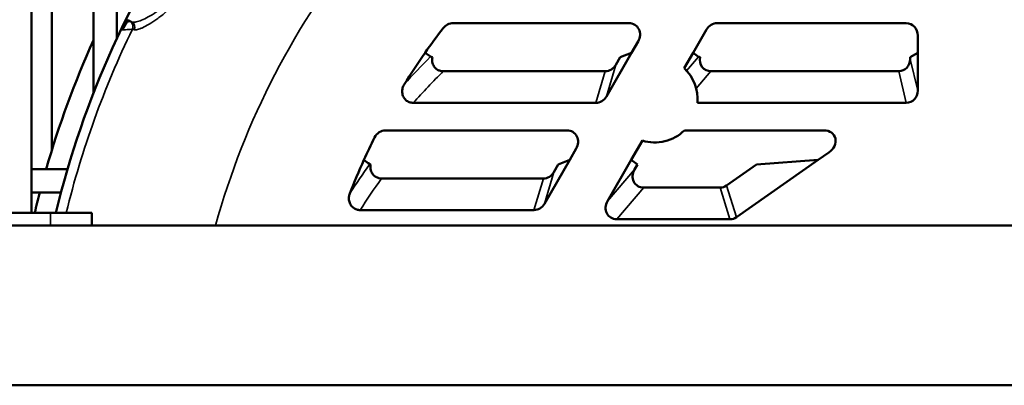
# Model space of a CAD drawing. Header units: inches. Extents: x 1 to 237, y 4 to 150.
# Tile 80 of 237: x 84.87 to 89.86, y 113.15 to 115. Entities that reach past the tile are written whole.
import ezdxf

# ---------------------------------------------------------------- set-up
doc = ezdxf.new("R2010")
doc.units = ezdxf.units.IN
doc.header["$LTSCALE"] = 7
doc.header["$MEASUREMENT"] = 0
for name, color, linetype, lineweight in [('Dimension (ANSI)', 7, 'Continuous', 25), ('Visible (ANSI)', 7, 'Continuous', 50), ('Visible Narrow (ANSI)', 7, 'Continuous', 35)]:
    doc.layers.add(name, color=color, linetype=linetype, lineweight=lineweight)
doc.styles.add('Dimension Text', font='tahoma.ttf')
doc.dimstyles.new('Dual Dimension', dxfattribs={"dimscale": 7, "dimtxt": 0.12, "dimasz": 0.098425, "dimexe": 0.125, "dimexo": 0.0625, "dimgap": 0.031496, "dimtad": 0, "dimtih": 1, "dimtoh": 1, "dimrnd": 1e-08, "dimzin": 4, "dimdsep": 46, "dimtxsty": 'Dimension Text', "dimcen": 0.09, "dimdle": 0.393701, "dimclrd": 256, "dimclre": 256, "dimclrt": 256, "dimadec": 0, "dimazin": 1, "dimtfac": 1, "dimtofl": 0, "dimtmove": 0, "dimatfit": 3, "dimfxl": 1, "dimtolj": 1, "dimtzin": 4, "dimlwd": -1, "dimlwe": -1, "dimarcsym": 0})

# ---------------------------------------------------------------- blocks, each defined once
blk = doc.blocks.new('*D10')
at = {"layer": 'Defpoints', "color": 0, "transparency": 16777216}
for p in [(20.6089, 136.146), (20.6089, 123.4689), (99.1107, 113.146)]:
    blk.add_point(p, dxfattribs=at)
at = {"layer": 'Dimension (ANSI)', "transparency": 16777216}
for p, q in [((20.6089, 123.9064), (20.6089, 137.021)), ((99.1107, 113.5835), (99.1107, 137.021)), ((21.2979, 136.146), (55.6692, 136.146)), ((98.4217, 136.146), (64.0504, 136.146))]:
    blk.add_line(p, q, dxfattribs=at)
for points in [[(21.2979, 136.2609), (21.2979, 136.0312), (20.6089, 136.146)], [(98.4217, 136.2609), (98.4217, 136.0312), (99.1107, 136.146)]]:
    blk.add_solid(points, dxfattribs=at)
at = {"layer": 'Dimension (ANSI)', "transparency": 16777216, "insert": (59.8598, 136.146), "char_height": 0.84, "attachment_point": 5, "style": 'Dimension Text'}
blk.add_mtext('\\A1;{\\H3.0x;(}\\S78.50^ 1993.9 mm;{\\H3.0x;)}', dxfattribs=at)

msp = doc.modelspace()

# ---------------------------------------------------------------- linework, layer by layer
at = {"layer": 'Visible (ANSI)'}
for p, q in [((84.9247, 114.021), (84.9247, 116.5182)), ((85.0283, 116.405), (85.0283, 114.3368)), ((85.2397, 114.6281), (85.2397, 116.266)), ((85.3578, 114.9051), (85.3578, 116.2073)), ((85.4157, 115.0006), (85.4094, 114.9897)), ((85.3859, 114.9488), (85.4094, 114.9897)), ((87.955, 114.983), (87.064, 114.983)), ((88.3485, 114.9503), (88.2808, 114.833)), ((89.361, 114.983), (88.403, 114.983)), ((89.42, 114.833), (89.42, 114.9203)), ((87.969, 114.833), (88.0021, 114.8904)), ((86.9483, 114.8132), (86.9217, 114.833)), ((87.8409, 114.6111), (87.969, 114.833)), ((87.8889, 114.7713), (87.9113, 114.81)), ((87.969, 114.833), (87.9113, 114.81)), ((88.2808, 114.833), (88.2353, 114.7543)), ((88.3084, 114.8126), (88.2808, 114.833)), ((89.42, 114.833), (89.3815, 114.81)), ((89.3815, 114.8011), (89.3815, 114.81)), ((89.42, 114.641), (89.42, 114.833)), ((87.0139, 114.7392), (87.8355, 114.7392)), ((88.3711, 114.7392), (89.3231, 114.7392)), ((86.8617, 114.579), (87.7875, 114.579)), ((88.3028, 114.579), (89.3616, 114.579)), ((87.6409, 114.439), (86.7214, 114.439)), ((88.9455, 114.439), (88.2366, 114.439)), ((87.655, 114.289), (87.6881, 114.3464)), ((88.0234, 114.3872), (87.9667, 114.289)), ((88.9147, 114.289), (88.9692, 114.3273)), ((87.5268, 114.0671), (87.655, 114.289)), ((87.5748, 114.2273), (87.5972, 114.266)), ((87.655, 114.289), (87.5972, 114.266)), ((87.9667, 114.289), (87.8463, 114.0804)), ((87.9979, 114.266), (87.9667, 114.289)), ((87.9979, 114.266), (87.9832, 114.2405)), ((88.4496, 114.1589), (88.6025, 114.266)), ((88.5001, 113.9987), (88.9147, 114.289)), ((88.9147, 114.289), (88.6025, 114.266)), ((84.9247, 114.2425), (85.1081, 114.2425)), ((86.7008, 114.1952), (87.5214, 114.1952)), ((88.0302, 114.1487), (88.4172, 114.1487)), ((84.9247, 114.1244), (85.075, 114.1244)), ((82.3607, 114.021), (85.0215, 114.021)), ((85.2307, 114.021), (85.0215, 114.021)), ((85.2307, 114.021), (85.2307, 113.956)), ((86.5919, 114.035), (87.4734, 114.035)), ((82.6107, 113.956), (98.6107, 113.956)), ((87.8933, 113.9885), (88.4677, 113.9885)), ((99.1107, 113.146), (82.1107, 113.146))]:
    msp.add_line(p, q, dxfattribs=at)
for centre, radius, start, end in [((89.6855, 112.896), 4.7713, 145.0722, 166.3621), ((89.6855, 112.896), 4.6565, 153.4632719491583, 153.46334199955), ((89.6855, 112.896), 4.6558, 153.4491, 153.4492), ((89.6855, 112.896), 3.375, 142.3649, 144.9756), ((89.6855, 112.896), 4.875, 155.7783, 163.9667), ((89.6855, 112.896), 3.375, 144.9756, 148.2413), ((88.0855, 114.596), 0.2179, 355.5259, 46.563), ((89.6855, 112.896), 3.375, 153.4786, 155.6229), ((88.0855, 114.596), 0.2179, 253.437, 313.9102), ((89.6855, 112.896), 3.375, 155.6229, 158.7615), ((89.6855, 112.896), 4.875, 165.406, 166.6576)]:
    msp.add_arc(centre, radius, start, end, dxfattribs=at)
for centre, major_axis, ratio, start_param, end_param in [((87.0596, 114.9192), (0.0333, 0.056), 0.921373, 0.500951, 1.439945), ((87.9494, 114.9192), (0.0393, 0.0529), 0.9107, 4.839431, 6.878452), ((88.3999, 114.9192), (0.0245, 0.0596), 0.93054, 0.365358, 1.427385), ((89.3599, 114.9192), (0.0091, 0.0633), 0.938555, 4.864618, 6.417513), ((87.0273, 114.8092), (0.0795, -0.0048), 0.079905, 3.262355, 3.688911), ((88.3827, 114.8091), (0.0749, -0.0045), 0.089142, 3.277437, 3.622133), ((88.3775, 114.803), (0.0432, 0.0506), 0.901928, 2.118691, 3.798441), ((89.3213, 114.803), (-0.015, 0.0623), 0.936533, 2.920167, 4.461149), ((87.8377, 114.803), (0.0184, 0.0615), 0.934792, 3.414826, 4.464484), ((87.7897, 114.6429), (0.0184, 0.0615), 0.934792, 3.414826, 4.464484), ((89.3598, 114.6429), (-0.015, 0.0623), 0.936533, 2.920167, 4.461149), ((86.7189, 114.3752), (0.0207, 0.0608), 0.933633, 0.308346, 1.427269), ((87.6353, 114.3752), (0.0393, 0.0529), 0.9107, 4.839431, 6.878452), ((88.9329, 114.3752), (0.0633, 0.0377), 0.814866, 4.802801, 7.222864), ((86.7111, 114.2652), (0.0714, -0.0039), 0.097982, 3.29248, 3.546697), ((87.5236, 114.259), (0.0184, 0.0615), 0.934792, 3.414826, 4.464484), ((88.0366, 114.2125), (0.0432, 0.0506), 0.901928, 1.773994, 3.798441), ((88.4149, 114.2125), (-0.0193, 0.0612), 0.934276, 2.855119, 3.428066), ((87.4756, 114.0989), (0.0184, 0.0615), 0.934792, 3.414826, 4.464484), ((87.8997, 114.0524), (0.0432, 0.0506), 0.901928, 1.773994, 3.798441), ((88.4654, 114.0524), (-0.0193, 0.0612), 0.934276, 2.855119, 3.428066)]:
    msp.add_ellipse(centre, major_axis=major_axis, ratio=ratio, start_param=start_param, end_param=end_param, dxfattribs=at)
for points, knots in [([(86.9591, 114.81), (86.958, 114.805), (86.9574, 114.7999), (86.9576, 114.7895), (86.9583, 114.7843), (86.9616, 114.7725), (86.9648, 114.766), (86.9733, 114.755), (86.9784, 114.7505), (86.9889, 114.7443), (86.9939, 114.7423), (87.004, 114.7398), (87.0089, 114.7392), (87.0139, 114.7392)], [0.000001, 0.000001, 0.000001, 0.000001, 0.0390136, 0.0390136, 0.0788554, 0.0788554, 0.1331592, 0.1331592, 0.1850303, 0.1850303, 0.2262223, 0.2262223, 0.2640636, 0.2640636, 0.2640636, 0.2640636]), ([(86.8617, 114.579), (86.8547, 114.579), (86.8479, 114.5802), (86.8351, 114.5849), (86.8292, 114.5884), (86.8187, 114.5976), (86.8144, 114.6034), (86.808, 114.6164), (86.8061, 114.6236), (86.8048, 114.6387), (86.8056, 114.6466), (86.8096, 114.6606), (86.8123, 114.6668), (86.8158, 114.6725)], [-0.3265447, -0.3265447, -0.3265447, -0.3265447, -0.273819, -0.273819, -0.2219845, -0.2219845, -0.1670562, -0.1670562, -0.1109005, -0.1109005, -0.0508187, -0.0508187, 0, 0, 0, 0]), ([(86.6454, 114.266), (86.6444, 114.2611), (86.644, 114.2561), (86.6444, 114.246), (86.6452, 114.2409), (86.6487, 114.2288), (86.6521, 114.2222), (86.661, 114.2108), (86.6664, 114.2062), (86.677, 114.2001), (86.6818, 114.1982), (86.6914, 114.1958), (86.6961, 114.1952), (86.7008, 114.1952)], [0.000001, 0.000001, 0.000001, 0.000001, 0.0378971, 0.0378971, 0.0772601, 0.0772601, 0.1334724, 0.1334724, 0.1876, 0.1876, 0.2268544, 0.2268544, 0.2630898, 0.2630898, 0.2630898, 0.2630898]), ([(86.5919, 114.035), (86.5863, 114.035), (86.5807, 114.0358), (86.5695, 114.0392), (86.564, 114.0419), (86.5531, 114.0497), (86.548, 114.0551), (86.5402, 114.0677), (86.5375, 114.0748), (86.5349, 114.0885), (86.5347, 114.095), (86.5361, 114.1073), (86.5376, 114.1131), (86.5397, 114.1186)], [-0.2971437, -0.2971437, -0.2971437, -0.2971437, -0.2544535, -0.2544535, -0.2078121, -0.2078121, -0.1516498, -0.1516498, -0.0943297, -0.0943297, -0.045274, -0.045274, 0, 0, 0, 0])]:
    msp.add_open_spline(points, degree=3, knots=knots, dxfattribs=at)
msp.add_open_spline([(86.6405, 114.268), (86.6308, 114.275), (86.6211, 114.282), (86.6114, 114.289)], degree=3, dxfattribs=at)
at = {"layer": 'Visible Narrow (ANSI)'}
for p, q in [((85.4357, 114.9883), (85.4157, 115.0006)), ((88.2477, 114.7416), (88.3084, 114.8126)), ((89.3815, 114.8011), (89.42, 114.641)), ((87.8889, 114.7713), (87.8409, 114.6111)), ((87.7875, 114.579), (87.8355, 114.7392)), ((88.3711, 114.7392), (88.2962, 114.6516)), ((89.3616, 114.579), (89.3231, 114.7392)), ((87.4734, 114.035), (87.5214, 114.1952)), ((87.5748, 114.2273), (87.5268, 114.0671)), ((87.8463, 114.0804), (87.9832, 114.2405)), ((88.0302, 114.1487), (87.8933, 113.9885)), ((88.4677, 113.9885), (88.4172, 114.1487)), ((88.4496, 114.1589), (88.5001, 113.9987)), ((85.0215, 113.956), (85.0215, 114.021))]:
    msp.add_line(p, q, dxfattribs=at)
for radius, start, end in [(3.971, 140.7033, 164.518), (4.72, 154.1751, 166.2109), (4.72, 153.6810635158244, 153.6810850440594)]:
    msp.add_arc((89.6855, 112.896), radius, start, end, dxfattribs=at)
for centre, major_axis, ratio, start_param, end_param in [((86.0855, 114.5849), (-0.6614, 0.4053), 0.034888, 6.115768, 6.234116), ((85.41, 114.9652), (0.002, -0.0299), 0.998185, 1.053515, 2.523609), ((85.4201, 114.9628), (0.0102, 0.0282), 0.985425, 4.608883, 6.076629), ((86.0704, 114.5596), (-0.6349, 0.3919), 0.036039, 6.11599, 6.23429), ((89.0081, 112.6338), (2.1574, 2.696), 0.866397, 1.450416, 1.506446), ((89.6855, 111.8869), (0, 3.9637), 0.970681, 0.767562, 0.824121), ((88.9339, 112.522), (1.6659, 2.9059), 0.858624, 1.458856, 1.512691), ((89.6855, 111.9203), (0, 3.8249), 0.970681, 0.933819, 0.984957)]:
    msp.add_ellipse(centre, major_axis=major_axis, ratio=ratio, start_param=start_param, end_param=end_param, dxfattribs=at)
for points, knots in [([(85.4357, 114.9883), (85.4394, 114.9869), (85.4447, 114.9869), (85.455, 114.9887), (85.4588, 114.9896), (85.4672, 114.9921), (85.4718, 114.9936), (85.4863, 114.9992), (85.4971, 115.004), (85.5207, 115.0161), (85.5336, 115.0234), (85.5601, 115.0402), (85.5738, 115.0498), (85.5949, 115.0661), (85.6021, 115.0719), (85.6163, 115.0842), (85.6233, 115.0906), (85.6372, 115.1041), (85.6441, 115.1112), (85.6576, 115.126), (85.6642, 115.1338), (85.6771, 115.1501), (85.6833, 115.1586), (85.6951, 115.1758), (85.7061, 115.1934), (85.7159, 115.2118), (85.7249, 115.2306), (85.7292, 115.2402), (85.7406, 115.269), (85.7466, 115.288), (85.7538, 115.3164), (85.7558, 115.3258), (85.7594, 115.3442), (85.7608, 115.3532), (85.7632, 115.3708), (85.7642, 115.3794), (85.7657, 115.3962), (85.7662, 115.4045), (85.7672, 115.4281), (85.7671, 115.4426), (85.7658, 115.4691), (85.7645, 115.4812), (85.7613, 115.5015), (85.7592, 115.5099), (85.7545, 115.5231), (85.7517, 115.5278), (85.7487, 115.5303)], [0, 0, 0, 0, 0.00158858, 0.00158858, 0.00238288, 0.00238288, 0.00317717, 0.00317717, 0.00476575, 0.00476575, 0.00635434, 0.00635434, 0.00794292, 0.00794292, 0.00873722, 0.00873722, 0.00953151, 0.00953151, 0.0103258, 0.0103258, 0.01112009, 0.01112009, 0.01191439, 0.01191439, 0.01270868, 0.01350297, 0.01350297, 0.01429726, 0.01429726, 0.01588585, 0.01588585, 0.01668014, 0.01668014, 0.01747443, 0.01747443, 0.01826873, 0.01826873, 0.01906302, 0.01906302, 0.0206516, 0.0206516, 0.02224019, 0.02224019, 0.02382877, 0.02382877, 0.02541736, 0.02541736, 0.02541736, 0.02541736]), ([(85.7874, 115.5401), (85.7889, 115.5388), (85.7902, 115.537), (85.7927, 115.5322), (85.7939, 115.5292), (85.7969, 115.5187), (85.7984, 115.5097), (85.8005, 115.4879), (85.801, 115.4749), (85.8007, 115.4465), (85.7999, 115.4309), (85.7975, 115.4055), (85.7964, 115.3967), (85.7939, 115.3787), (85.7924, 115.3695), (85.7889, 115.3507), (85.7869, 115.3411), (85.7823, 115.3216), (85.7797, 115.3116), (85.7709, 115.2815), (85.7638, 115.2613), (85.751, 115.2308), (85.7463, 115.2206), (85.7364, 115.2008), (85.7259, 115.1812), (85.7142, 115.1624), (85.7019, 115.1439), (85.6954, 115.1348), (85.6754, 115.1086), (85.6615, 115.0926), (85.6401, 115.0703), (85.6329, 115.0631), (85.6183, 115.0494), (85.6109, 115.0428), (85.5891, 115.0242), (85.5748, 115.0132), (85.5474, 114.9936), (85.534, 114.985), (85.5096, 114.9705), (85.4984, 114.9646), (85.4834, 114.9578), (85.4787, 114.9558), (85.4701, 114.9526), (85.4662, 114.9514), (85.4557, 114.9489), (85.4503, 114.9486), (85.4467, 114.9499)], [0, 0, 0, 0, 0.00085698, 0.00085698, 0.00171397, 0.00171397, 0.00342793, 0.00342793, 0.0051419, 0.0051419, 0.00685587, 0.00685587, 0.00771285, 0.00771285, 0.00856983, 0.00856983, 0.00942682, 0.00942682, 0.0102838, 0.0102838, 0.01199777, 0.01199777, 0.01285475, 0.01285475, 0.01371173, 0.01456872, 0.01456872, 0.0154257, 0.0154257, 0.01713967, 0.01713967, 0.01799665, 0.01799665, 0.01885363, 0.01885363, 0.0205676, 0.0205676, 0.02228157, 0.02228157, 0.02399553, 0.02399553, 0.02485252, 0.02485252, 0.0257095, 0.0257095, 0.02742347, 0.02742347, 0.02742347, 0.02742347]), ([(85.4369, 114.9522), (85.4357, 114.9521), (85.4345, 114.952), (85.4333, 114.9519), (85.4285, 114.9516), (85.4237, 114.9513), (85.4189, 114.951), (85.4079, 114.9503), (85.3969, 114.9496), (85.3859, 114.9488)], [0, 0, 0, 0, 0.001524, 0.001524, 0.001524, 0.00762, 0.00762, 0.00762, 0.02164402, 0.02164402, 0.02164402, 0.02164402])]:
    msp.add_open_spline(points, degree=3, knots=knots, dxfattribs=at)
msp.add_open_spline([(85.4094, 114.9897), (85.4148, 114.9901), (85.4202, 114.9904), (85.4256, 114.9908)], degree=3, dxfattribs=at)

# ---------------------------------------------------------------- dimensions: what is measured, and where the dimension line sits
at = {"layer": 'Dimension (ANSI)'}
dim = msp.add_linear_dim(base=(20.6089, 136.146), p1=(99.1107, 113.146), p2=(20.6089, 123.4689), text='{\\H3.0x;(}\\S<>^ 1993.9 mm;{\\H3.0x;)}', dimstyle='Dual Dimension', override={"dimgap": 0.031496, "dimtih": 0, "dimtoh": 0, "dimdec": 2, "dimpost": '\\X', "dimtol": 0, "dimlim": 0, "dimtp": 0, "dimtm": 0, "dimtdec": 2, "dimatfit": 1}, dxfattribs=at)
dim.commit()
dim.dimension.update_dxf_attribs({"geometry": '*D10', "text_midpoint": (59.8598, 136.146), "dimtype": 160})

doc.saveas('drawing.dxf')
